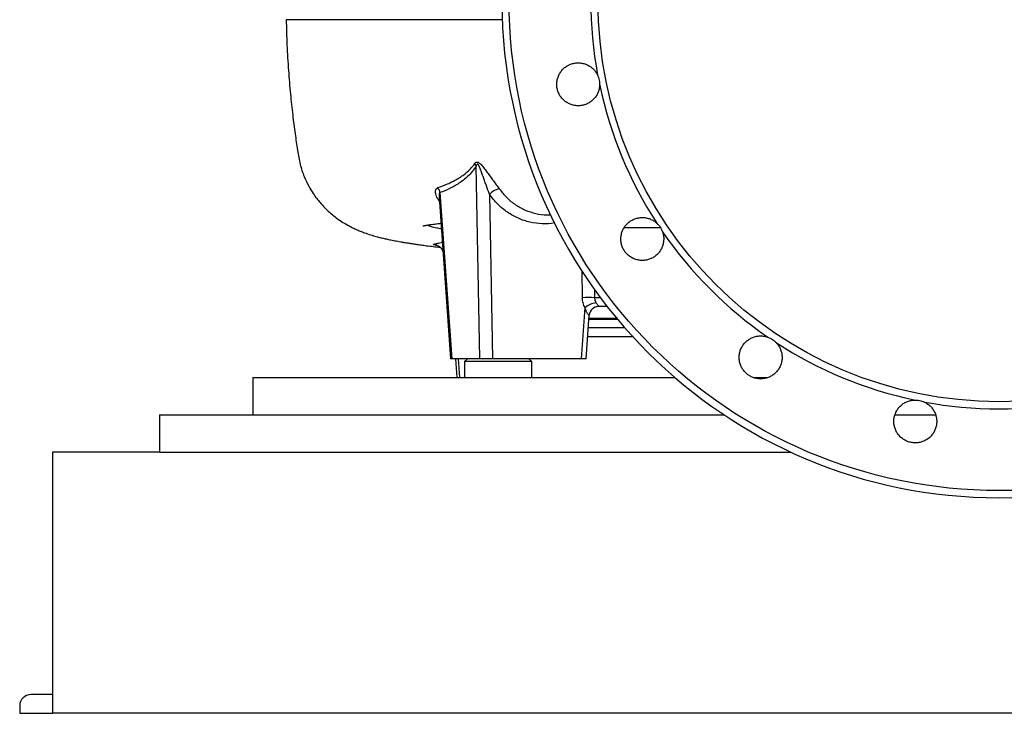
# Model space of a CAD drawing. Header units: millimetres. Extents: x 2290 to 4429, y 961 to 6343.
# Tile 1 of 11: x 2290 to 3346, y 961 to 1705. Entities that reach past the tile are written whole.
import ezdxf

# ---------------------------------------------------------------- set-up
doc = ezdxf.new("R2010")
doc.units = ezdxf.units.MM
doc.header["$LTSCALE"] = 2

msp = doc.modelspace()

# ---------------------------------------------------------------- linework, layer by layer
at = {"color": 7, "linetype": 'Continuous', "lineweight": 25}
for p, q in [((2783.8, 1341.2), (2779.8, 1547.8)), ((2740, 1514.3), (2752.4, 1341.2)), ((2741, 1519.3), (2753.8, 1341.2)), ((2794, 1517.5), (2797.4, 1341.2)), ((2892.7, 1341.2), (2896.6, 1396)), ((2920.2, 1397.2), (2910.9, 1397.2)), ((2897.7, 1341.2), (2901.1, 1387.9)), ((2900.8, 1384.6), (2930.4, 1384.6)), ((2753.8, 1341.2), (2752.4, 1341.2)), ((2783.8, 1341.2), (2753.8, 1341.2)), ((2757.6, 1341.2), (2759.1, 1321.2)), ((2770.4, 1341.2), (2767.4, 1338.2)), ((2797.4, 1341.2), (2783.8, 1341.2)), ((2892.7, 1341.2), (2797.4, 1341.2)), ((2839.4, 1338.2), (2836.4, 1341.2)), ((2897.7, 1341.2), (2892.7, 1341.2)), ((2767.4, 1338.2), (2767.4, 1321.2)), ((2821.1, 1338.2), (2767.4, 1338.2)), ((2839.4, 1338.2), (2821.1, 1338.2)), ((2839.4, 1321.2), (2839.4, 1338.2)), ((2540.4, 1321.2), (2540.4, 1281.2)), ((2540.4, 1321.2), (2992.7, 1321.2)), ((3077, 1321.2), (3092.3, 1321.2)), ((2440.4, 1281.2), (3045.5, 1281.2)), ((2440.4, 1281.2), (2440.4, 1241.2)), ((3229.1, 1281.2), (3272.1, 1281.2)), ((2325.4, 1241.2), (2325.4, 961.2)), ((2440.4, 1241.2), (2325.4, 1241.2)), ((2440.4, 1241.2), (3117.1, 1241.2)), ((2325.4, 981.2), (2302.4, 981.2)), ((2290.4, 969.2), (2290.4, 961.2)), ((2290.4, 961.2), (2325.4, 961.2)), ((4355.4, 961.2), (2325.4, 961.2))]:
    msp.add_line(p, q, dxfattribs=at)
at = {"color": 8, "linetype": 'Continuous', "lineweight": 25}
for p, q in [((2737.7, 1462.9), (2736.7, 1462.9)), ((2736.7, 1462.9), (2738, 1462.9)), ((2742.5, 1466), (2743.5, 1466.3)), ((2743.5, 1465.8), (2742.5, 1466)), ((2893.7, 1406.6), (2893.3, 1435.1)), ((2906.6, 1415.9), (2906.8, 1406.6)), ((2913, 1406.6), (2906.8, 1406.6)), ((2900.7, 1383.6), (2931.2, 1383.6)), ((2939.2, 1374.2), (2900.1, 1374.2)), ((2947.7, 1364.7), (2899.4, 1364.7)), ((2760.5, 1341.2), (2762, 1321.2))]:
    msp.add_line(p, q, dxfattribs=at)
at = {"color": 7, "linetype": 'Continuous', "lineweight": 25}
for radius in [525.3, 430]:
    msp.add_circle((3340.4, 1725.2), radius, dxfattribs=at)
for centre, radius, start, end in [((3340.4, 1725.2), 533, 90.4302, 89.5698), ((3340.4, 1725.2), 437.7, 169.4795, 190.5205), ((3340.4, 1725.2), 437.7, 191.9795, 213.0205), ((2770.1, 1543.5), 10.6, 24.1904, 40.4311), ((2729.5, 1517.7), 11.6, 7.7073, 37.3743), ((2809.8, 1501.8), 22.2, 103.8078, 135.1034), ((3340.4, 1725.2), 437.7, 214.4795, 235.5205), ((2900.2, 1292.4), 114.4, 86.7152, 93.2848), ((2911.6, 1378.7), 22.8, 98.5665, 130.9703), ((2911, 1387.2), 10, 90, 175.9357), ((2910.9, 1387.2), 9.96, 90.1993, 176.0409), ((3340.4, 1725.2), 437.7, 236.9795, 258.0205), ((3340.4, 1725.2), 437.7, 259.4795, 280.5205), ((2302.4, 969.2), 12, 90, 180)]:
    msp.add_arc(centre, radius, start, end, dxfattribs=at)
at = {"color": 8, "linetype": 'Continuous', "lineweight": 25}
msp.add_ellipse((2891, 1387.2), major_axis=(10.1, 0.7), ratio=0.018746, start_param=6.2805, end_param=6.403941, dxfattribs=at)
for points, knots in [([(2808.1, 1704.7), (2801.2, 1704.7), (2786.4, 1704.7), (2765.1, 1704.7), (2744.1, 1704.7), (2722.7, 1704.7), (2701.2, 1704.7), (2680.3, 1704.7), (2661, 1704.7), (2643.5, 1704.7), (2627.8, 1704.7), (2614, 1704.7), (2602.4, 1704.7), (2592.9, 1704.7), (2585.4, 1704.7), (2580, 1704.7), (2576.6, 1704.7), (2576.2, 1704.7), (2576, 1704.7)], [0, 0, 0, 0, 0.047585, 0.10155, 0.155549, 0.209531, 0.273673, 0.33786, 0.401997, 0.467895, 0.533845, 0.599744, 0.665792, 0.731895, 0.797952, 0.86582, 0.933738, 1, 1, 1, 1]), ([(2740.3, 1510.3), (2739.9, 1510.8), (2738.6, 1512.4), (2737.3, 1515), (2736.3, 1517.9), (2736, 1520.9), (2736.6, 1523.5), (2738.1, 1524.4), (2738.7, 1524.8)], [0, 0, 0, 0, 0.1013579, 0.2737728, 0.4424326, 0.6108968, 0.8326835, 1, 1, 1, 1]), ([(2804.5, 1523.4), (2807.1, 1520.1), (2812.3, 1513.6), (2821.8, 1506.1), (2832.3, 1500.2), (2843.6, 1496.7), (2853, 1495.1), (2858.4, 1495.6), (2859.8, 1495.7)], [0, 0, 0, 0, 0.183421, 0.372226, 0.55589, 0.744714, 0.931836, 1, 1, 1, 1]), ([(2741, 1519.3), (2740.8, 1519.1), (2740.4, 1518.7), (2740, 1517.2), (2739.8, 1515.8), (2740.1, 1514.5), (2740.1, 1514.4)], [0, 0, 0, 0, 0.2410012, 0.355219, 0.9304984, 1, 1, 1, 1]), ([(2864, 1486.8), (2863.9, 1486.8), (2859.5, 1485.9), (2850.5, 1485.7), (2837.5, 1487.2), (2824.9, 1491.4), (2813.3, 1497.9), (2802.7, 1506.5), (2796.9, 1513.8), (2794, 1517.5)], [0, 0, 0, 0, 0.002361, 0.170508, 0.338615, 0.503913, 0.669198, 0.834602, 1, 1, 1, 1]), ([(2742.5, 1480.5), (2740.8, 1480.7), (2736.2, 1481.4), (2731.7, 1482.5), (2728.6, 1483.7), (2728.6, 1484.4), (2728.5, 1484.6)], [0, 0, 0, 0, 0.184141, 0.494429, 0.804913, 1, 1, 1, 1]), ([(2977.3, 1481.6), (2972.1, 1481.6), (2959.9, 1481.6), (2947, 1481.7), (2939.6, 1481.7), (2938.3, 1481.7)], [0, 0, 0, 0, 0.383226, 0.897125, 1, 1, 1, 1])]:
    msp.add_open_spline(points, degree=3, knots=knots, dxfattribs=at)
at = {"color": 7, "linetype": 'Continuous', "lineweight": 25}
for points, knots in [([(2576.1, 1704.7), (2576.3, 1695.7), (2576.7, 1677.4), (2578.4, 1650.9), (2580.5, 1625.8), (2582.9, 1603.2), (2585.5, 1583.1), (2588.1, 1565.4), (2590.6, 1550), (2594.9, 1537.1), (2599.8, 1526.8), (2604.5, 1518.9), (2608.7, 1513.1), (2612.8, 1508), (2617.3, 1503), (2622.4, 1498.3), (2627.4, 1494), (2632.8, 1490), (2638.9, 1486.1), (2645.5, 1482.5), (2651.1, 1479.8), (2655.6, 1477.9), (2661, 1475.9), (2666.6, 1474), (2672.5, 1472.3), (2677.5, 1471), (2682.3, 1469.9), (2686.4, 1469), (2689.7, 1468.3), (2692.6, 1467.7), (2695.7, 1467.2), (2698.9, 1466.6), (2702.1, 1466), (2705, 1465.6), (2707.5, 1465.2), (2709.5, 1464.8), (2711.4, 1464.6), (2713.3, 1464.3), (2715.5, 1464), (2718, 1463.6), (2721.6, 1463.1), (2726.7, 1462.4), (2733.6, 1461.5), (2738.7, 1460.9), (2741.4, 1460.6)], [0, 0, 0, 0, 0.055256, 0.111601, 0.163, 0.20944, 0.25092, 0.287443, 0.318931, 0.346714, 0.370377, 0.389258, 0.403042, 0.41459, 0.43094, 0.446139, 0.46025, 0.476037, 0.49621, 0.520816, 0.538923, 0.558335, 0.579152, 0.612542, 0.6433, 0.670725, 0.697317, 0.723804, 0.738795, 0.754724, 0.771703, 0.789736, 0.808505, 0.824852, 0.837971, 0.849198, 0.85835, 0.868991, 0.881155, 0.894835, 0.910023, 0.93693, 0.9676, 1, 1, 1, 1]), ([(2912.2, 1634.3), (2912.1, 1632.9), (2911.9, 1631.5), (2911.4, 1629.5), (2911.2, 1628.8), (2910.8, 1627.5), (2910.6, 1626.9), (2909.7, 1625), (2909.1, 1623.7), (2907.9, 1622), (2907.5, 1621.5), (2906.6, 1620.4), (2906.1, 1619.9), (2904.7, 1618.4), (2903.6, 1617.5), (2901.9, 1616.3), (2901.4, 1615.9), (2900.2, 1615.2), (2899.5, 1614.9), (2897.6, 1614), (2896.3, 1613.5), (2893.7, 1612.8), (2892.3, 1612.6), (2889.5, 1612.4), (2888.1, 1612.4), (2886.1, 1612.6), (2885.4, 1612.7), (2884, 1613), (2883.3, 1613.2), (2881.3, 1613.8), (2880, 1614.3), (2878.2, 1615.2), (2877.6, 1615.6), (2876.4, 1616.3), (2875.8, 1616.7), (2874.2, 1617.9), (2873.1, 1618.9), (2871.3, 1620.9), (2870.4, 1622.1), (2869.3, 1623.8), (2869, 1624.4), (2868.4, 1625.6), (2868.1, 1626.3), (2867.3, 1628.2), (2866.9, 1629.6), (2866.5, 1631.6), (2866.4, 1632.3), (2866.2, 1633.7), (2866.2, 1634.4), (2866.2, 1636.5), (2866.3, 1637.8), (2866.6, 1639.9), (2866.8, 1640.6), (2867.1, 1641.9), (2867.3, 1642.6), (2868, 1644.5), (2868.6, 1645.8), (2870, 1648.2), (2870.8, 1649.3), (2872.6, 1651.4), (2873.6, 1652.4), (2875.2, 1653.7), (2875.8, 1654.1), (2877, 1654.9), (2877.6, 1655.3), (2879.4, 1656.3), (2880.6, 1656.8), (2882.6, 1657.5), (2883.3, 1657.7), (2884.7, 1658), (2885.3, 1658.1), (2887.4, 1658.4), (2888.8, 1658.5), (2890.9, 1658.4), (2891.6, 1658.3), (2892.9, 1658.1), (2893.6, 1658), (2895.6, 1657.5), (2897, 1657.1), (2899.5, 1656), (2900.8, 1655.3), (2902.5, 1654.2), (2903, 1653.8), (2904.1, 1652.9), (2904.7, 1652.5), (2906.2, 1651), (2907.1, 1650), (2908.3, 1648.3), (2908.7, 1647.7), (2909.4, 1646.5), (2909.7, 1645.9), (2910, 1645.2)], [0, 0, 0, 0, 0.03125, 0.03125, 0.046875, 0.046875, 0.0625, 0.0625, 0.09375, 0.09375, 0.109375, 0.109375, 0.125, 0.125, 0.15625, 0.15625, 0.171875, 0.171875, 0.1875, 0.1875, 0.21875, 0.21875, 0.25, 0.25, 0.28125, 0.28125, 0.296875, 0.296875, 0.3125, 0.3125, 0.34375, 0.34375, 0.359375, 0.359375, 0.375, 0.375, 0.40625, 0.40625, 0.4375, 0.4375, 0.453125, 0.453125, 0.46875, 0.46875, 0.5, 0.5, 0.515625, 0.515625, 0.53125, 0.53125, 0.5625, 0.5625, 0.578125, 0.578125, 0.59375, 0.59375, 0.625, 0.625, 0.65625, 0.65625, 0.6875, 0.6875, 0.703125, 0.703125, 0.71875, 0.71875, 0.75, 0.75, 0.765625, 0.765625, 0.78125, 0.78125, 0.8125, 0.8125, 0.828125, 0.828125, 0.84375, 0.84375, 0.875, 0.875, 0.90625, 0.90625, 0.921875, 0.921875, 0.9375, 0.9375, 0.96875, 0.96875, 0.984375, 0.984375, 1, 1, 1, 1]), ([(2910, 1645.2), (2910.4, 1644.4), (2910.7, 1643.5), (2911.3, 1641.7), (2911.6, 1640.8), (2911.9, 1639), (2912.1, 1638.1), (2912.2, 1636.2), (2912.2, 1635.2), (2912.2, 1634.3)], [0, 0, 0, 0, 0.25, 0.25, 0.5, 0.5, 0.75, 0.75, 1, 1, 1, 1]), ([(2778.2, 1550.4), (2778.6, 1550.9), (2779, 1551.4), (2779.8, 1551.9), (2780.1, 1552), (2780.7, 1552.1), (2781, 1552.1), (2781.6, 1552), (2781.9, 1551.8), (2782.6, 1551.5), (2782.9, 1551.3), (2783.6, 1550.8), (2783.9, 1550.5), (2784.5, 1550), (2784.8, 1549.7), (2785.7, 1548.7), (2786.3, 1548.1), (2787.4, 1546.7), (2788, 1546), (2789.6, 1543.8), (2790.7, 1542.3), (2792.8, 1539.4), (2793.9, 1537.9), (2796.1, 1534.9), (2797.2, 1533.4), (2799.3, 1530.5), (2800.3, 1529), (2802.4, 1526.2), (2803.5, 1524.8), (2804.5, 1523.4)], [0, 0, 0, 0, 0.0625, 0.0625, 0.09375, 0.09375, 0.125, 0.125, 0.15625, 0.15625, 0.1875, 0.1875, 0.21875, 0.21875, 0.25, 0.25, 0.3125, 0.3125, 0.375, 0.375, 0.5, 0.5, 0.625, 0.625, 0.75, 0.75, 0.875, 0.875, 1, 1, 1, 1]), ([(2738.7, 1524.8), (2742.2, 1525.9), (2745.6, 1527.2), (2750.8, 1529.4), (2752.5, 1530.2), (2755.8, 1531.9), (2757.5, 1532.8), (2760.9, 1534.7), (2762.5, 1535.7), (2765.8, 1537.9), (2767.4, 1539.1), (2770.7, 1541.8), (2772.2, 1543.2), (2775.3, 1546.5), (2776.8, 1548.3), (2778.2, 1550.4)], [0, 0, 0, 0, 0.25, 0.25, 0.375, 0.375, 0.5, 0.5, 0.625, 0.625, 0.75, 0.75, 0.875, 0.875, 1, 1, 1, 1]), ([(2779.8, 1547.8), (2778.5, 1545.6), (2777.1, 1543.6), (2774.1, 1540), (2772.5, 1538.3), (2769.4, 1535.4), (2767.8, 1534), (2764.6, 1531.5), (2763, 1530.4), (2759.7, 1528.2), (2758, 1527.2), (2754.7, 1525.4), (2753, 1524.5), (2747.9, 1522), (2744.5, 1520.6), (2741, 1519.3)], [0, 0, 0, 0, 0.125, 0.125, 0.25, 0.25, 0.375, 0.375, 0.5, 0.5, 0.625, 0.625, 0.75, 0.75, 1, 1, 1, 1]), ([(2794, 1517.5), (2793, 1520.4), (2791.9, 1523.4), (2790.3, 1528), (2789.7, 1529.5), (2788.7, 1532.5), (2788.1, 1534.1), (2787, 1537.1), (2786.5, 1538.6), (2785.4, 1541.7), (2784.8, 1543.2), (2783.9, 1545.5), (2783.6, 1546.2), (2783.1, 1547.3), (2783, 1547.7), (2782.6, 1548.4), (2782.4, 1548.7), (2782.1, 1549.2), (2782, 1549.3), (2781.7, 1549.6), (2781.6, 1549.7), (2781.4, 1549.8), (2781.3, 1549.8), (2781.2, 1549.9), (2781.1, 1549.9), (2780.9, 1549.8), (2780.8, 1549.7), (2780.5, 1549.5), (2780.5, 1549.4), (2780.3, 1549.1), (2780.2, 1549), (2780, 1548.5), (2779.9, 1548.2), (2779.8, 1547.8)], [0, 0, 0, 0, 0.25, 0.25, 0.375, 0.375, 0.5, 0.5, 0.625, 0.625, 0.75, 0.75, 0.8125, 0.8125, 0.84375, 0.84375, 0.875, 0.875, 0.890625, 0.890625, 0.90625, 0.90625, 0.914062, 0.914062, 0.921875, 0.921875, 0.9375, 0.9375, 0.953125, 0.953125, 0.96875, 0.96875, 1, 1, 1, 1]), ([(2979.5, 1477.4), (2980, 1476), (2980.3, 1474.7), (2980.7, 1472.7), (2980.8, 1472), (2980.9, 1470.6), (2980.9, 1469.9), (2980.8, 1467.8), (2980.7, 1466.4), (2980.3, 1464.4), (2980.1, 1463.7), (2979.7, 1462.4), (2979.5, 1461.7), (2978.7, 1459.8), (2978.1, 1458.5), (2977, 1456.8), (2976.6, 1456.2), (2975.7, 1455.1), (2975.3, 1454.6), (2973.9, 1453), (2972.9, 1452.1), (2970.7, 1450.4), (2969.5, 1449.7), (2967, 1448.4), (2965.7, 1447.9), (2963.7, 1447.3), (2963, 1447.2), (2961.7, 1446.9), (2961, 1446.8), (2958.9, 1446.6), (2957.5, 1446.6), (2955.4, 1446.7), (2954.7, 1446.8), (2953.4, 1447), (2952.7, 1447.2), (2950.7, 1447.7), (2949.4, 1448.2), (2946.9, 1449.4), (2945.7, 1450.1), (2944, 1451.3), (2943.4, 1451.7), (2942.4, 1452.6), (2941.9, 1453.1), (2940.4, 1454.6), (2939.5, 1455.7), (2938.4, 1457.4), (2938, 1458), (2937.3, 1459.2), (2937, 1459.8), (2936.2, 1461.7), (2935.8, 1463.1), (2935.3, 1465.1), (2935.2, 1465.8), (2935, 1467.2), (2934.9, 1467.9), (2934.8, 1469.9), (2934.9, 1471.3), (2935.3, 1474.1), (2935.6, 1475.4), (2936.4, 1478.1), (2937, 1479.3), (2938, 1481.2), (2938.3, 1481.8), (2939.1, 1482.9), (2939.5, 1483.5), (2940.8, 1485.1), (2941.8, 1486.1), (2943.4, 1487.5), (2943.9, 1487.9), (2945.1, 1488.7), (2945.6, 1489.1), (2947.4, 1490.1), (2948.7, 1490.7), (2950.6, 1491.4), (2951.3, 1491.7), (2952.7, 1492), (2953.3, 1492.2), (2955.4, 1492.5), (2956.8, 1492.6), (2959.6, 1492.6), (2960.9, 1492.4), (2963, 1492), (2963.6, 1491.9), (2965, 1491.5), (2965.6, 1491.3), (2967.6, 1490.5), (2968.8, 1489.9), (2970.6, 1488.8), (2971.2, 1488.4), (2972.3, 1487.5), (2972.8, 1487.1), (2973.3, 1486.6)], [0, 0, 0, 0, 0.03125, 0.03125, 0.046875, 0.046875, 0.0625, 0.0625, 0.09375, 0.09375, 0.109375, 0.109375, 0.125, 0.125, 0.15625, 0.15625, 0.171875, 0.171875, 0.1875, 0.1875, 0.21875, 0.21875, 0.25, 0.25, 0.28125, 0.28125, 0.296875, 0.296875, 0.3125, 0.3125, 0.34375, 0.34375, 0.359375, 0.359375, 0.375, 0.375, 0.40625, 0.40625, 0.4375, 0.4375, 0.453125, 0.453125, 0.46875, 0.46875, 0.5, 0.5, 0.515625, 0.515625, 0.53125, 0.53125, 0.5625, 0.5625, 0.578125, 0.578125, 0.59375, 0.59375, 0.625, 0.625, 0.65625, 0.65625, 0.6875, 0.6875, 0.703125, 0.703125, 0.71875, 0.71875, 0.75, 0.75, 0.765625, 0.765625, 0.78125, 0.78125, 0.8125, 0.8125, 0.828125, 0.828125, 0.84375, 0.84375, 0.875, 0.875, 0.90625, 0.90625, 0.921875, 0.921875, 0.9375, 0.9375, 0.96875, 0.96875, 0.984375, 0.984375, 1, 1, 1, 1]), ([(2722.7, 1483.6), (2722.8, 1483.6), (2722.9, 1483.6), (2723.6, 1483.8), (2724.5, 1484), (2726, 1484.2), (2727.5, 1484.5), (2729.5, 1484.8), (2732, 1485.2), (2735.6, 1485.7), (2739, 1486.1), (2741.5, 1486.4), (2742, 1486.5)], [0, 0, 0, 0, 0.055712, 0.105684, 0.252538, 0.329433, 0.41423, 0.515266, 0.632579, 0.766333, 0.949245, 1, 1, 1, 1]), ([(2973.3, 1486.6), (2974, 1486), (2974.7, 1485.3), (2975.9, 1483.9), (2976.5, 1483.2), (2977.5, 1481.6), (2978, 1480.8), (2978.8, 1479.1), (2979.2, 1478.2), (2979.5, 1477.4)], [0, 0, 0, 0, 0.25, 0.25, 0.5, 0.5, 0.75, 0.75, 1, 1, 1, 1]), ([(2736.7, 1462.9), (2736.1, 1463), (2735.6, 1463.1), (2734.9, 1463.2), (2734.8, 1463.2), (2734.4, 1463.3), (2734.3, 1463.3), (2734.1, 1463.4), (2734, 1463.4), (2733.9, 1463.5), (2733.9, 1463.6), (2733.9, 1463.7), (2734.1, 1463.8), (2734.4, 1464), (2734.6, 1464), (2735, 1464.1), (2735.2, 1464.2), (2735.9, 1464.4), (2736.5, 1464.6), (2737.5, 1464.8), (2737.9, 1464.9), (2738.7, 1465.1), (2739.1, 1465.2), (2740.5, 1465.5), (2741.5, 1465.7), (2742.5, 1466)], [0, 0, 0, 0, 0.125, 0.125, 0.1875, 0.1875, 0.25, 0.25, 0.3125, 0.3125, 0.375, 0.375, 0.5, 0.5, 0.5625, 0.5625, 0.625, 0.625, 0.75, 0.75, 0.8125, 0.8125, 0.875, 0.875, 1, 1, 1, 1]), ([(2737.1, 1463), (2737.1, 1463), (2737.1, 1463), (2737.6, 1462.9), (2738.6, 1462.6), (2739.9, 1461.9), (2741.4, 1460.8), (2742.7, 1459.2), (2743.8, 1457.1), (2744.3, 1455.5), (2744.3, 1454.5), (2744.3, 1454.3)], [0, 0, 0, 0, 0.0747176, 0.1690199, 0.2634458, 0.3732172, 0.5044638, 0.6488128, 0.802327, 0.9608884, 1, 1, 1, 1]), ([(2896.6, 1396), (2895.7, 1397.5), (2895, 1399.2), (2894.2, 1401.9), (2894, 1402.8), (2893.8, 1404.7), (2893.7, 1405.7), (2893.7, 1406.6)], [0, 0, 0, 0, 0.5, 0.5, 0.75, 0.75, 1, 1, 1, 1]), ([(2906.8, 1406.6), (2906.8, 1406.2), (2906.8, 1405.7), (2906.9, 1404.7), (2907, 1404.3), (2907.4, 1402.9), (2907.7, 1402.1), (2908.2, 1401.3)], [0, 0, 0, 0, 0.25, 0.25, 0.5, 0.5, 1, 1, 1, 1]), ([(2901, 1387.9), (2900.9, 1387.9), (2900.8, 1387.9), (2900.5, 1388.1), (2900.3, 1388.3), (2899.9, 1388.7), (2899.7, 1389), (2899.3, 1389.6), (2899.1, 1390), (2898.6, 1390.7), (2898.4, 1391.2), (2898, 1392.1), (2897.8, 1392.5), (2897.2, 1393.9), (2896.9, 1394.9), (2896.6, 1396)], [0, 0, 0, 0, 0.125, 0.125, 0.25, 0.25, 0.375, 0.375, 0.5, 0.5, 0.625, 0.625, 0.75, 0.75, 1, 1, 1, 1]), ([(2908.2, 1401.3), (2908.5, 1400.9), (2908.7, 1400.5), (2909.3, 1399.7), (2909.6, 1399.4), (2910, 1398.8), (2910.3, 1398.5), (2910.6, 1398.1), (2910.8, 1397.9), (2911, 1397.7), (2911.1, 1397.5), (2911.2, 1397.4), (2911.2, 1397.3), (2911.2, 1397.2), (2911.1, 1397.2), (2910.9, 1397.2)], [0, 0, 0, 0, 0.125, 0.125, 0.25, 0.25, 0.375, 0.375, 0.5, 0.5, 0.625, 0.625, 0.75, 0.75, 1, 1, 1, 1]), ([(3101.8, 1358.1), (3102.8, 1357.1), (3103.6, 1356), (3104.7, 1354.2), (3105, 1353.6), (3105.7, 1352.4), (3105.9, 1351.7), (3106.7, 1349.8), (3107.1, 1348.5), (3107.5, 1346.4), (3107.6, 1345.8), (3107.7, 1344.4), (3107.8, 1343.7), (3107.8, 1341.6), (3107.7, 1340.2), (3107.4, 1338.2), (3107.2, 1337.5), (3106.8, 1336.1), (3106.6, 1335.5), (3105.9, 1333.5), (3105.3, 1332.3), (3103.9, 1329.9), (3103.1, 1328.7), (3101.3, 1326.6), (3100.3, 1325.7), (3098.7, 1324.3), (3098.1, 1323.9), (3097, 1323.2), (3096.4, 1322.8), (3094.6, 1321.8), (3093.3, 1321.3), (3091.3, 1320.6), (3090.6, 1320.4), (3089.3, 1320.1), (3088.6, 1320), (3086.5, 1319.7), (3085.1, 1319.6), (3082.3, 1319.8), (3081, 1320), (3079, 1320.4), (3078.3, 1320.6), (3077, 1321), (3076.3, 1321.3), (3074.4, 1322.1), (3073.2, 1322.8), (3071.4, 1323.9), (3070.9, 1324.3), (3069.8, 1325.2), (3069.3, 1325.7), (3067.8, 1327.1), (3066.9, 1328.2), (3065.7, 1329.9), (3065.3, 1330.5), (3064.6, 1331.7), (3064.3, 1332.3), (3063.4, 1334.2), (3062.9, 1335.5), (3062.2, 1338.2), (3062, 1339.5), (3061.8, 1342.3), (3061.8, 1343.7), (3062, 1345.8), (3062.1, 1346.5), (3062.4, 1347.8), (3062.5, 1348.5), (3063.1, 1350.5), (3063.6, 1351.8), (3064.6, 1353.6), (3064.9, 1354.3), (3065.6, 1355.4), (3066, 1356), (3067.3, 1357.7), (3068.2, 1358.7), (3069.8, 1360.1), (3070.3, 1360.5), (3071.4, 1361.4), (3072, 1361.8), (3073.7, 1362.9), (3075, 1363.5), (3077.6, 1364.6), (3078.9, 1365), (3080.9, 1365.4), (3081.6, 1365.5), (3083, 1365.6), (3083.7, 1365.7), (3085.8, 1365.7), (3087.1, 1365.6), (3089.2, 1365.3), (3089.9, 1365.1), (3091.2, 1364.8), (3091.9, 1364.6), (3092.6, 1364.3)], [0, 0, 0, 0, 0.03125, 0.03125, 0.046875, 0.046875, 0.0625, 0.0625, 0.09375, 0.09375, 0.109375, 0.109375, 0.125, 0.125, 0.15625, 0.15625, 0.171875, 0.171875, 0.1875, 0.1875, 0.21875, 0.21875, 0.25, 0.25, 0.28125, 0.28125, 0.296875, 0.296875, 0.3125, 0.3125, 0.34375, 0.34375, 0.359375, 0.359375, 0.375, 0.375, 0.40625, 0.40625, 0.4375, 0.4375, 0.453125, 0.453125, 0.46875, 0.46875, 0.5, 0.5, 0.515625, 0.515625, 0.53125, 0.53125, 0.5625, 0.5625, 0.578125, 0.578125, 0.59375, 0.59375, 0.625, 0.625, 0.65625, 0.65625, 0.6875, 0.6875, 0.703125, 0.703125, 0.71875, 0.71875, 0.75, 0.75, 0.765625, 0.765625, 0.78125, 0.78125, 0.8125, 0.8125, 0.828125, 0.828125, 0.84375, 0.84375, 0.875, 0.875, 0.90625, 0.90625, 0.921875, 0.921875, 0.9375, 0.9375, 0.96875, 0.96875, 0.984375, 0.984375, 1, 1, 1, 1]), ([(3092.6, 1364.3), (3093.4, 1364), (3094.3, 1363.6), (3096, 1362.8), (3096.8, 1362.3), (3098.3, 1361.3), (3099.1, 1360.7), (3100.5, 1359.5), (3101.2, 1358.8), (3101.8, 1358.1)], [0, 0, 0, 0, 0.25, 0.25, 0.5, 0.5, 0.75, 0.75, 1, 1, 1, 1]), ([(3260.4, 1294.8), (3261.7, 1294.2), (3262.9, 1293.5), (3264.6, 1292.3), (3265.1, 1291.9), (3266.2, 1290.9), (3266.7, 1290.5), (3268.1, 1289), (3269, 1287.9), (3270.1, 1286.2), (3270.5, 1285.6), (3271.2, 1284.3), (3271.5, 1283.7), (3272.3, 1281.8), (3272.7, 1280.5), (3273.2, 1278.4), (3273.3, 1277.8), (3273.5, 1276.4), (3273.6, 1275.7), (3273.6, 1273.6), (3273.6, 1272.2), (3273.2, 1269.5), (3272.9, 1268.1), (3272, 1265.5), (3271.5, 1264.2), (3270.5, 1262.4), (3270.1, 1261.8), (3269.3, 1260.6), (3268.9, 1260.1), (3267.6, 1258.4), (3266.7, 1257.5), (3265.1, 1256.1), (3264.5, 1255.7), (3263.4, 1254.9), (3262.8, 1254.5), (3261, 1253.4), (3259.8, 1252.8), (3257.1, 1251.9), (3255.8, 1251.5), (3253.7, 1251.2), (3253, 1251.1), (3251.7, 1251), (3251, 1251), (3248.9, 1251), (3247.5, 1251.2), (3245.5, 1251.6), (3244.8, 1251.7), (3243.4, 1252.1), (3242.8, 1252.4), (3240.8, 1253.1), (3239.6, 1253.8), (3237.8, 1254.9), (3237.3, 1255.2), (3236.2, 1256.1), (3235.6, 1256.5), (3234.1, 1257.9), (3233.2, 1259), (3231.5, 1261.2), (3230.7, 1262.4), (3229.5, 1264.8), (3229, 1266.1), (3228.4, 1268.1), (3228.2, 1268.8), (3227.9, 1270.2), (3227.8, 1270.9), (3227.6, 1272.9), (3227.6, 1274.3), (3227.7, 1276.4), (3227.8, 1277.1), (3228, 1278.4), (3228.2, 1279.1), (3228.7, 1281.1), (3229.2, 1282.4), (3230.1, 1284.3), (3230.4, 1285), (3231.1, 1286.2), (3231.4, 1286.7), (3232.6, 1288.4), (3233.5, 1289.5), (3235.6, 1291.4), (3236.6, 1292.3), (3238.3, 1293.5), (3238.9, 1293.8), (3240.2, 1294.5), (3240.8, 1294.8), (3242.7, 1295.6), (3244, 1296.1), (3246, 1296.5), (3246.7, 1296.7), (3248.1, 1296.9), (3248.8, 1296.9), (3249.5, 1297)], [0, 0, 0, 0, 0.03125, 0.03125, 0.046875, 0.046875, 0.0625, 0.0625, 0.09375, 0.09375, 0.109375, 0.109375, 0.125, 0.125, 0.15625, 0.15625, 0.171875, 0.171875, 0.1875, 0.1875, 0.21875, 0.21875, 0.25, 0.25, 0.28125, 0.28125, 0.296875, 0.296875, 0.3125, 0.3125, 0.34375, 0.34375, 0.359375, 0.359375, 0.375, 0.375, 0.40625, 0.40625, 0.4375, 0.4375, 0.453125, 0.453125, 0.46875, 0.46875, 0.5, 0.5, 0.515625, 0.515625, 0.53125, 0.53125, 0.5625, 0.5625, 0.578125, 0.578125, 0.59375, 0.59375, 0.625, 0.625, 0.65625, 0.65625, 0.6875, 0.6875, 0.703125, 0.703125, 0.71875, 0.71875, 0.75, 0.75, 0.765625, 0.765625, 0.78125, 0.78125, 0.8125, 0.8125, 0.828125, 0.828125, 0.84375, 0.84375, 0.875, 0.875, 0.90625, 0.90625, 0.921875, 0.921875, 0.9375, 0.9375, 0.96875, 0.96875, 0.984375, 0.984375, 1, 1, 1, 1]), ([(3249.5, 1297), (3250.4, 1297), (3251.4, 1297), (3253.2, 1296.9), (3254.2, 1296.7), (3256, 1296.4), (3256.9, 1296.1), (3258.7, 1295.5), (3259.6, 1295.2), (3260.4, 1294.8)], [0, 0, 0, 0, 0.25, 0.25, 0.5, 0.5, 0.75, 0.75, 1, 1, 1, 1])]:
    msp.add_open_spline(points, degree=3, knots=knots, dxfattribs=at)

doc.saveas('drawing.dxf')
